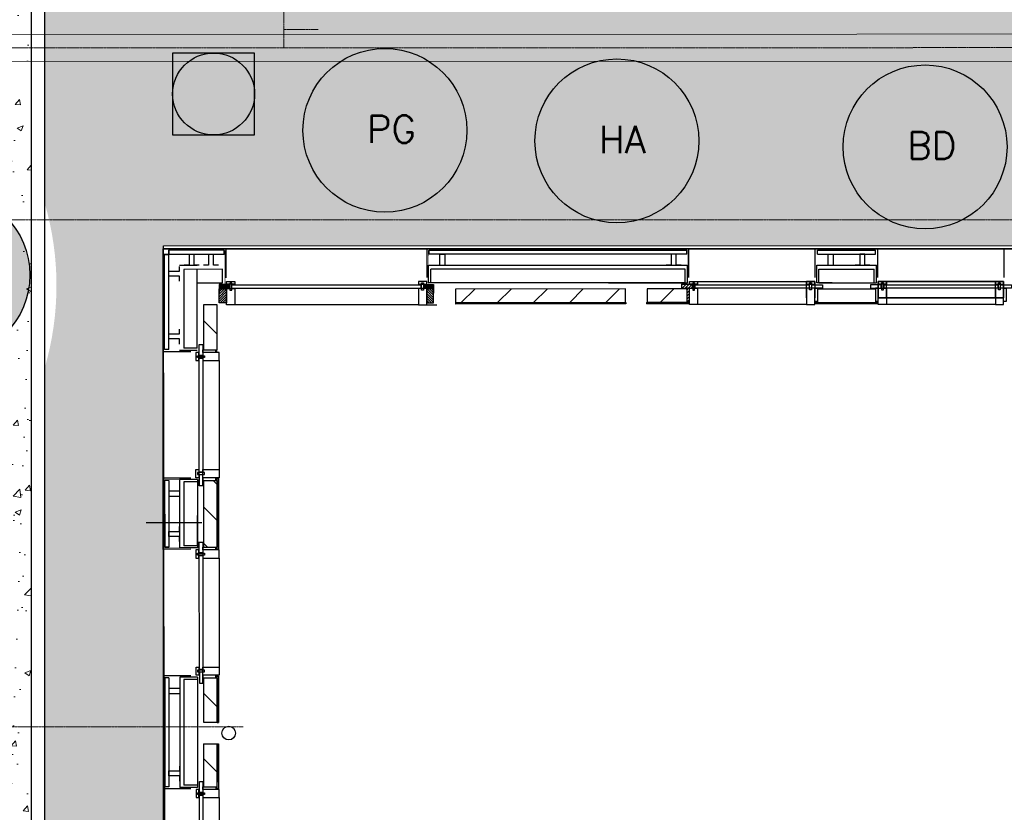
# Model space of a CAD drawing. Header units: metres. Extents: x -270273 to 328371, y -146885 to 591473.
# Tile 8 of 256: x -170841 to -163629, y -24213 to -18408. Entities that reach past the tile are written whole.
import ezdxf

# ---------------------------------------------------------------- set-up
doc = ezdxf.new("R2010")
doc.units = ezdxf.units.M
doc.linetypes.add('RI-AWZI_TERREINRIOLERING', pattern=[19.8, 6, -1.8, 2.4, -1.8, 1.8, -1.8, 2.4, -1.8])
for name, color, linetype in [('B-ME-RI-PUT-G', 253, 'Continuous'), ('B-XX-GR-SIERPLANTEN-G', 210, 'Continuous'), ('B-XX-OG-BEBOUWING-G', 1, 'Continuous'), ('B-XX-VH-KANTVERHARDING-G', 253, 'Continuous')]:
    doc.layers.add(name, color=color, linetype=linetype)
doc.layers.add('B-XX-RI-AWZI_TERREINRIOLERING-G', color=211, linetype='RI-AWZI_TERREINRIOLERING', lineweight=18)
doc.layers.add('B-XX-VH-VERHARDING-V', color=253, linetype='Continuous', lineweight=18)
doc.styles.add('100 ROMANS 2 MM KONINGSSTAL', font='romans.shx', dxfattribs={"height": 0.2})
pattern_1 = [(50.0124, (-169787.06, -20063.82), (455.47, -39.749), [47.625, -523.875]), (355.0124, (-169787.06, -20063.82), (-88.21, 477.623), [38.1, -419.1]), (100.4634, (-169749.1, -20067.14), (367.262, 437.871), [40.475, -445.225]), (46.1966, (-169787.1, -19936.8), (677.72, -104.96), [71.437, -785.812]), (96.648, (-169730.6, -19945.6), (593.377, 618.692), [60.712, -667.837]), (351.1964, (-169787.1, -19936.8), (593.378, 618.69), [57.15, -628.65]), (21.0124, (-169723.58, -19968.56), (379.0925, -255.582), [47.625, -523.875]), (326.0124, (-169723.6, -19968.56), (154.406, 460.503), [38.1, -419.1]), (71.4638, (-169692, -19989.86), (533.497, 204.922), [40.475, -445.225]), (37.5124, (-169787.06, -20063.82), (7.6758, 211.3893), [0, -414.02, 0, -425.45, 0, -420.6875]), (7.5124, (-169787.06, -20063.82), (166.995, 250.4875), [0, -242.57, 0, -404.495, 0, -160.3375]), (327.5124, (-169928.66, -20063.86), (338.9796, -14.2486), [0, -158.75, 0, -495.3, 0, -657.225]), (317.5124, (-169992.16, -20063.87), (370.309, 63.6463), [0, -206.375, 0, -328.93, 0, -466.725])]

# ---------------------------------------------------------------- blocks, each defined once
blk = doc.blocks.new('prunus laag')
at = {"layer": 'B-XX-GR-SIERPLANTEN-G'}
h = blk.add_hatch(color=116, dxfattribs=at)
edge = h.paths.add_edge_path()
edge.add_arc((0.0001, 0), 0.6, -97.46988, 262.53012)
at = {"layer": 'B-XX-GR-SIERPLANTEN-G', "color": 116}
blk.add_circle((0.0001, 0), 0.6, dxfattribs=at)
at = {"layer": 'B-XX-GR-SIERPLANTEN-G', "color": 7, "insert": (-0.1321, 0.1095), "char_height": 0.2, "attachment_point": 1, "style": '100 ROMANS 2 MM KONINGSSTAL'}
blk.add_mtext_dynamic_manual_height_columns('PG', width=1.245724, gutter_width=1, heights=[0], dxfattribs=at)
blk = doc.blocks.new('buddleja')
at = {"layer": 'B-XX-GR-SIERPLANTEN-G'}
h = blk.add_hatch(color=150, dxfattribs=at)
edge = h.paths.add_edge_path()
edge.add_arc((0, -0.0002), 0.6, 0, 360)
at = {"layer": 'B-XX-GR-SIERPLANTEN-G', "color": 150}
blk.add_circle((0, -0.0002), 0.6, dxfattribs=at)
at = {"layer": 'B-XX-GR-SIERPLANTEN-G', "color": 7, "insert": (-0.1322, 0.1093), "char_height": 0.2, "attachment_point": 1, "style": '100 ROMANS 2 MM KONINGSSTAL'}
blk.add_mtext_dynamic_manual_height_columns('BD', width=1.245724, gutter_width=1, heights=[0], dxfattribs=at)
blk = doc.blocks.new('hydrangea')
at = {"layer": 'B-XX-GR-SIERPLANTEN-G'}
h = blk.add_hatch(color=254, dxfattribs=at)
edge = h.paths.add_edge_path()
edge.add_arc((0.0001, 0), 0.6, -97.46988, 262.53012)
at = {"layer": 'B-XX-GR-SIERPLANTEN-G', "color": 7}
blk.add_circle((0.0001, 0), 0.6, dxfattribs=at)
at = {"layer": 'B-XX-GR-SIERPLANTEN-G', "color": 7, "insert": (-0.1321, 0.1095), "char_height": 0.2, "attachment_point": 1, "style": '100 ROMANS 2 MM KONINGSSTAL'}
blk.add_mtext_dynamic_manual_height_columns('HA', width=1.245724, gutter_width=1, heights=[0], dxfattribs=at)

msp = doc.modelspace()

# ---------------------------------------------------------------- hatches: boundary and pattern name
at = {"layer": 'B-XX-OG-BEBOUWING-G'}
h = msp.add_hatch(dxfattribs=at)
h.set_pattern_fill('ANSI31', color=256, scale=99.753937, angle=0.01238424, style=0)
h.set_pattern_definition([(225.012384, (-173226.164, 4518.415), (8.818991, -8.8151797), [])])
h.paths.add_polyline_path([(-169325.5246, -20482.6071), (-169380.3893, -20482.6189), (-169380.4115, -20379.8057), (-169325.5469, -20379.7939)])
h = msp.add_hatch(dxfattribs=at)
h.set_pattern_fill('ANSI37', color=256, scale=19.950787, angle=0.01238424, style=0)
h.set_pattern_definition([(225.012384, (-173226.164, 4518.4148), (1.76379825, -1.76303594), []), (315.012384, (-173226.164, 4518.4148), (1.76303594, 1.76379825), [])])
h.paths.add_polyline_path([(-169373.48, -20347.8226), (-169379.834, -20347.824), (-169379.8292, -20370.0858), (-169373.4752, -20370.0845)])
h = msp.add_hatch(dxfattribs=at)
h.set_pattern_fill('ANSI31', color=256, scale=49.876968, angle=135.01238424, style=0)
h.set_pattern_definition([(0.012384, (-173226.164, 4518.415), (-0.0013476, 6.2346209), [])])
h.paths.add_polyline_path([(-169305.6198, -20347.8079), (-169373.48, -20347.8226), (-169373.4752, -20370.0834), (-169305.615, -20370.0687)])
h = msp.add_hatch(dxfattribs=at)
h.set_pattern_fill('ANSI31', color=256, scale=49.876968, angle=135.01238424, style=0)
h.set_pattern_definition([(180.012384, (-163969.3106, 4520.416), (-0.0013476, 6.2346209), [])])
h.paths.add_polyline_path([(-167879.1049, -20347.4996), (-167816.2324, -20347.486), (-167816.2276, -20369.7468), (-167879.1001, -20369.7603)])
h = msp.add_hatch(dxfattribs=at)
h.set_pattern_fill('ANSI31', color=256, scale=99.753937, angle=0.01238424, style=0)
h.set_pattern_definition([(315.012384, (-163964.323, 4520.417), (-8.8151797, -8.818991), [])])
h.paths.add_polyline_path([(-167859.1418, -20482.2901), (-167809.2648, -20482.2793), (-167809.2871, -20379.4661), (-167859.164, -20379.4769)])
h = msp.add_hatch(dxfattribs=at)
h.set_pattern_fill('ANSI37', color=256, scale=19.950787, angle=0.01238424, style=0)
h.set_pattern_definition([(315.012384, (-163974.2983, 4520.4146), (-1.76303594, -1.76379825), []), (225.012384, (-163974.2983, 4520.4146), (-1.76379825, 1.76303594), [])])
h.paths.add_polyline_path([(-167816.2324, -20347.486), (-167809.8784, -20347.4846), (-167809.8736, -20369.7465), (-167816.2276, -20369.7479)])
h = msp.add_hatch(dxfattribs=at)
h.set_pattern_fill('T,_O', color=256, scale=59.852362, angle=0.01238424)
h.set_pattern_definition([(45.012, (-167027.17, -20430.24), (-132.285, 132.23), [])])
h.paths.add_polyline_path([(-167649.6805, -20380.4958), (-167649.659, -20480.2497), (-166404.6614, -20479.9807), (-166404.683, -20380.2267)])
h = msp.add_hatch(dxfattribs=at)
h.set_pattern_fill('T,_O', color=256, scale=59.852362, angle=180.01238424)
h.set_pattern_definition([(225.01, (-166099.96, -20430.04), (132.28, -132.23), [])])
h.paths.add_polyline_path([(-166245.0767, -20380.1922), (-166245.0551, -20479.9461), (-165954.8468, -20479.8834), (-165954.8684, -20380.1295)])
h = msp.add_hatch(dxfattribs=at)
h.set_pattern_fill('ANSI31', color=256, scale=4.987697, angle=0.01238424, style=0)
h.set_pattern_definition([(45.012, (-165952.872, -20360.468), (-11.2, 11.195), [])])
h.paths.add_polyline_path([(-165954.8699, -20373.2411), (-165913.0126, -20373.2321), (-165913.0182, -20347.6877), (-165992.7305, -20347.7049), (-165992.7249, -20373.2493)])
h = msp.add_hatch(dxfattribs=at)
h.set_pattern_fill('ANSI31', color=256, scale=4.987697, angle=0.01238424, style=0)
h.set_pattern_definition([(45.012, (-165944.984, -20423.358), (-11.2, 11.1953), [])])
h.paths.add_polyline_path([(-165954.8486, -20471.5789), (-165935.0988, -20471.5746), (-165935.1197, -20375.1375), (-165954.8695, -20375.1418)])
h = msp.add_hatch(dxfattribs=at)
h.set_pattern_fill('T,_O', color=256, scale=59.852362, angle=90.01238424)
h.set_pattern_definition([(135.01, (-169445.2, -20660.3), (-132.23, -132.28), [])])
h.paths.add_polyline_path([(-169495.0323, -20825.0007), (-169395.2784, -20824.9791), (-169395.3496, -20495.5901), (-169495.1035, -20495.6117)])
h = msp.add_hatch(dxfattribs=at)
h.set_pattern_fill('T,_O', color=256, scale=59.852362, angle=270.01238424)
h.set_pattern_definition([(315.01, (-169444.9, -22026.82), (132.23, 132.28), [])])
h.paths.add_polyline_path([(-169395.0715, -21782.2149), (-169494.8254, -21782.2365), (-169494.7197, -22271.4328), (-169394.9658, -22271.4112)])
h = msp.add_hatch(dxfattribs=at)
h.set_pattern_fill('T,_O', color=256, scale=59.852362, angle=90.01238424)
h.set_pattern_definition([(135.01, (-169444.6, -23390.86), (-132.23, -132.28), [])])
h.paths.add_polyline_path([(-169394.7589, -23228.647), (-169494.5128, -23228.6686), (-169494.4427, -23553.0698), (-169394.6887, -23553.0482)])
h = msp.add_hatch(dxfattribs=at)
h.set_pattern_fill('T,_O', color=256, scale=59.852362, angle=90.01238424)
h.set_pattern_definition([(135.01, (-169444.5, -23869.25), (-132.23, -132.28), [])])
h.paths.add_polyline_path([(-169394.6098, -23918.3889), (-169394.6542, -23712.6546), (-169494.4082, -23712.6761), (-169494.3405, -24025.8551), (-169394.5865, -24025.8335)])
at = {"layer": 'B-XX-VH-VERHARDING-V'}
h = msp.add_hatch(dxfattribs=at)
h.set_pattern_fill('AR-CONC', color=256, scale=2.5, angle=-97.4574917, style=0)
h.set_pattern_definition(pattern_1)
edge = h.paths.add_edge_path(flags=17)
edge.add_line((-177136.1416, -23304.8547), (-177127.0702, -25913.3788))
edge.add_line((-177127.0702, -25913.3788), (-170755.7955, -25912.0017))
edge.add_line((-170755.7955, -25912.0017), (-170757.4435, -18287.608))
edge.add_line((-170757.4435, -18287.608), (-172125.6511, -18287.4777))
edge.add_arc((-172126.1296, -23311.7712), 5024.2935, 89.99454271, 134.92414995)
edge.add_arc((-172160.2725, -23277.5378), 4975.9441, 134.92414995, 180.31454291)
h = msp.add_hatch(dxfattribs=at)
h.set_pattern_fill('AR-CONC', color=256, scale=2.5, angle=-97.4574917, style=0)
h.set_pattern_definition(pattern_1)
h.paths.add_polyline_path([(-169787.0596, -20063.8244), (-153607.0599, -20060.3272), (-153605.4577, -27473.0784), (-152242.3525, -27472.7837), (-152242.5473, -26571.4327), (-152244.2843, -18535.2119, 0.058976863), (-154324.7907, -18288.7957), (-170657.4435, -18287.5864), (-170657.1267, -19753.2747, -0.142468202), (-170656.8669, -20955.1338), (-170655.7955, -25911.9801), (-170655.601, -26811.9801), (-169785.601, -26811.792)])

# ---------------------------------------------------------------- linework, layer by layer
at = {"layer": 'B-ME-RI-PUT-G'}
msp.add_lwpolyline([(-169720.5073, -19252.1808), (-169120.5074, -19252.0511), (-169120.637, -18652.0511), (-169720.637, -18652.1808)], close=True, dxfattribs=at)
msp.add_circle((-169420.5722, -18952.116), 300, dxfattribs=at)
at = {"layer": 'B-XX-OG-BEBOUWING-G'}
for p, q in [((-169789.466, -20086.6842), (-153649.2794, -20083.1956)), ((-169789.466, -20086.6842), (-153649.2794, -20083.1956)), ((-169327.8475, -20086.5844), (-169789.466, -20086.6842)), ((-169789.466, -20086.6842), (-169789.3104, -20806.8215)), ((-169788.0021, -26859.6851), (-169789.466, -20086.6842)), ((-169788.0021, -26859.6851), (-169789.466, -20086.6842)), ((-169343.9877, -20096.5633), (-169749.5623, -20096.6509)), ((-169749.405, -20824.4992), (-169749.5623, -20096.6509)), ((-169749.5623, -20096.6509), (-169749.5566, -20123.1915)), ((-169343.9813, -20126.4895), (-169343.9877, -20096.5633)), ((-169327.8475, -20086.5844), (-167856.9902, -20086.2665)), ((-169327.8019, -20297.5942), (-169327.8475, -20086.5844)), ((-167856.9902, -20086.2665), (-165939.3461, -20085.852)), ((-167856.9445, -20297.2763), (-167856.9902, -20086.2665)), ((-167840.8456, -20096.2384), (-165955.4863, -20095.8309)), ((-167840.8391, -20126.1646), (-167840.8456, -20096.2384)), ((-165955.4799, -20125.7571), (-165955.4863, -20095.8309)), ((-165939.3461, -20085.852), (-165013.2821, -20085.6518)), ((-165939.3005, -20296.8618), (-165939.3461, -20085.852)), ((-164556.2758, -20085.5531), (-165013.2821, -20085.6518)), ((-165013.2365, -20296.6616), (-165013.2821, -20085.6518)), ((-164997.1375, -20095.6237), (-164572.416, -20095.532)), ((-164997.1311, -20125.5499), (-164997.1375, -20095.6237)), ((-164572.4096, -20125.4581), (-164572.416, -20095.532)), ((-164556.2758, -20085.5531), (-163630.2118, -20085.3529)), ((-164556.2302, -20296.5629), (-164556.2758, -20085.5531)), ((-163179.6115, -20085.2555), (-163630.2118, -20085.3529)), ((-163630.1662, -20296.3627), (-163630.2118, -20085.3529)), ((-169782.8677, -20126.5843), (-169752.9415, -20126.5779)), ((-169343.9813, -20126.4895), (-169779.482, -20126.5836)), ((-169779.3312, -20824.5056), (-169779.482, -20126.5836)), ((-169450.294, -20126.5124), (-169739.5804, -20126.575)), ((-165955.4799, -20125.7571), (-167840.8391, -20126.1646)), ((-164997.1311, -20125.5499), (-164572.4096, -20125.4581)), ((-164918.9321, -20125.533), (-164882.3059, -20125.5251)), ((-164918.9148, -20205.3362), (-164918.9321, -20125.533)), ((-164882.3059, -20125.5251), (-164882.2886, -20205.3283)), ((-164650.6086, -20125.475), (-164687.2348, -20125.4829)), ((-164687.2348, -20125.4829), (-164687.2175, -20205.2861)), ((-164650.5913, -20205.2782), (-164650.6086, -20125.475)), ((-169669.7354, -20206.363), (-169540.0553, -20206.335)), ((-169539.924, -20813.8662), (-169540.0489, -20236.2612)), ((-167846.9889, -20205.969), (-165949.2956, -20205.5589)), ((-167846.9609, -20335.6492), (-167846.9889, -20205.969)), ((-165966.0439, -20235.4887), (-167830.2277, -20235.8916)), ((-167830.2061, -20335.6455), (-167830.2277, -20235.8916)), ((-165966.0223, -20335.2426), (-165966.0439, -20235.4887)), ((-165949.2676, -20335.239), (-165949.2956, -20205.5589)), ((-165003.2808, -20205.3544), (-164566.2253, -20205.26)), ((-165003.2528, -20335.0345), (-165003.2808, -20205.3544)), ((-164986.5196, -20235.2769), (-164582.9736, -20235.1897)), ((-164986.4981, -20335.0309), (-164986.5196, -20235.2769)), ((-164956.1698, -20205.3442), (-164918.9148, -20205.3362)), ((-164882.2886, -20205.3283), (-164847.1887, -20205.3207)), ((-164687.2175, -20205.2861), (-164722.3174, -20205.2936)), ((-164613.3363, -20205.2701), (-164650.5913, -20205.2782)), ((-164582.952, -20334.9437), (-164582.9736, -20235.1897)), ((-164566.1973, -20334.9401), (-164566.2253, -20205.26)), ((-167466.6506, -20335.567), (-167846.9609, -20335.6492)), ((-165966.0223, -20335.2426), (-167830.2061, -20335.6455)), ((-166528.2795, -20335.3642), (-165949.2676, -20335.239)), ((-165935.1305, -20325.2605), (-165017.3943, -20325.0622)), ((-165935.1261, -20345.2113), (-165935.1305, -20325.2605)), ((-165077.2466, -20325.0751), (-165017.3943, -20325.0622)), ((-165017.3943, -20325.0622), (-165077.2466, -20325.0751)), ((-165077.2207, -20444.7799), (-165077.2466, -20325.0751)), ((-165077.2466, -20325.0751), (-165077.2423, -20345.0259)), ((-165055.0665, -20335.6801), (-165042.0938, -20335.6773)), ((-165055.0553, -20387.598), (-165055.0665, -20335.6801)), ((-165042.0938, -20335.6773), (-165042.0826, -20387.5952)), ((-165017.3943, -20325.0622), (-165017.3684, -20444.7669)), ((-165017.3943, -20325.0622), (-165017.3684, -20444.7669)), ((-165017.3899, -20345.013), (-165017.3943, -20325.0622)), ((-164890.1977, -20335.0101), (-165003.2528, -20335.0345)), ((-164986.4981, -20335.0309), (-164582.952, -20334.9437)), ((-164817.6394, -20334.9944), (-164566.1973, -20334.9401)), ((-163634.3239, -20324.7632), (-164552.0601, -20324.9616)), ((-164492.2078, -20324.9487), (-164552.0601, -20324.9616)), ((-164552.0601, -20324.9616), (-164492.2078, -20324.9487)), ((-164552.0601, -20324.9616), (-164552.0343, -20444.6663)), ((-164552.0601, -20324.9616), (-164552.0343, -20444.6663)), ((-164552.0558, -20344.9124), (-164552.0601, -20324.9616)), ((-164514.3833, -20335.5632), (-164527.356, -20335.566)), ((-164527.356, -20335.566), (-164527.3448, -20387.4839)), ((-164514.372, -20387.4811), (-164514.3833, -20335.5632)), ((-164492.1819, -20444.6534), (-164492.2078, -20324.9487)), ((-164492.2078, -20324.9487), (-164492.2035, -20344.8994)), ((-163634.2981, -20444.4679), (-163634.3239, -20324.7632)), ((-169789.4019, -20383.6439), (-169789.3031, -20840.6502)), ((-166404.683, -20380.2267), (-167649.6805, -20380.4958)), ((-167649.6805, -20380.4958), (-167649.659, -20480.2497)), ((-166404.6614, -20479.9807), (-166404.683, -20380.2267)), ((-165954.8684, -20380.1295), (-166245.0767, -20380.1922)), ((-166245.0767, -20380.1922), (-166245.0551, -20479.9461)), ((-165954.8684, -20380.1295), (-165954.8468, -20479.8834)), ((-165935.1046, -20444.9653), (-165935.1208, -20370.0015)), ((-165893.6414, -20349.5842), (-165058.8728, -20349.4038)), ((-165893.6359, -20375.1285), (-165893.6414, -20349.5842)), ((-165058.8673, -20374.9481), (-165893.6359, -20375.1285)), ((-165077.2423, -20345.0259), (-165017.3899, -20345.013)), ((-165017.3835, -20374.9391), (-165077.2358, -20374.9521)), ((-165077.2358, -20374.9521), (-165077.21, -20494.6568)), ((-165058.8728, -20349.4038), (-165058.8673, -20374.9481)), ((-165042.0826, -20387.5952), (-165055.0553, -20387.598)), ((-165039.4964, -20349.3996), (-164959.7841, -20349.3823)), ((-165039.4909, -20374.9439), (-165039.4964, -20349.3996)), ((-164997.6337, -20374.9349), (-165039.4909, -20374.9439)), ((-165017.3835, -20374.9391), (-164997.6337, -20374.9349)), ((-165017.3576, -20494.6438), (-165017.3835, -20374.9391)), ((-165017.3626, -20471.3763), (-165017.3835, -20374.9391)), ((-164959.7786, -20374.9267), (-164997.6337, -20374.9349)), ((-164997.6337, -20374.9349), (-164997.6128, -20471.3721)), ((-164997.6326, -20379.9226), (-164571.7981, -20379.8306)), ((-164997.6326, -20379.9226), (-164997.611, -20479.6765)), ((-164959.7841, -20349.3823), (-164959.7786, -20374.9267)), ((-164529.9474, -20349.2895), (-164609.6598, -20349.3067)), ((-164609.6598, -20349.3067), (-164609.6542, -20374.851)), ((-164609.6542, -20374.851), (-164571.7992, -20374.8428)), ((-164571.7992, -20374.8428), (-164529.9419, -20374.8338)), ((-164552.0494, -20374.8385), (-164571.7992, -20374.8428)), ((-164571.7992, -20374.8428), (-164571.7783, -20471.28)), ((-164571.7981, -20379.8306), (-164571.7765, -20479.5845)), ((-164492.2035, -20344.8994), (-164552.0558, -20344.9124)), ((-164552.0494, -20374.8385), (-164492.197, -20374.8256)), ((-164552.0235, -20494.5433), (-164552.0494, -20374.8385)), ((-164552.0285, -20471.2758), (-164552.0494, -20374.8385)), ((-164529.9419, -20374.8338), (-164529.9474, -20349.2895)), ((-164527.3448, -20387.4839), (-164514.372, -20387.4811)), ((-164488.4685, -20349.2805), (-164510.5711, -20349.2852)), ((-164510.5711, -20349.2852), (-164510.5656, -20374.8296)), ((-164510.5656, -20374.8296), (-164488.4629, -20374.8248)), ((-164492.197, -20374.8256), (-164492.1711, -20494.5303)), ((-167649.659, -20480.2497), (-166404.6614, -20479.9807)), ((-167648.6806, -20480.2495), (-166400.6521, -20479.9798)), ((-167648.6806, -20480.2495), (-167648.6785, -20490.2249)), ((-166400.6521, -20479.9798), (-166400.6499, -20489.9552)), ((-166249.0645, -20479.947), (-165941.5589, -20479.8805)), ((-166249.0645, -20479.947), (-166249.0623, -20489.9224)), ((-165954.8468, -20479.8834), (-166245.0551, -20479.9461)), ((-165941.5589, -20479.8805), (-165941.5567, -20489.8559)), ((-164997.6128, -20471.3721), (-165017.3626, -20471.3763)), ((-165010.9008, -20471.3749), (-164997.527, -20471.372)), ((-165010.899, -20479.6794), (-165010.9008, -20471.3749)), ((-165010.899, -20479.6794), (-164558.4886, -20479.5816)), ((-165010.899, -20479.6794), (-165010.8968, -20489.6548)), ((-164997.611, -20479.6765), (-164571.7765, -20479.5845)), ((-164558.4904, -20471.2771), (-164571.8641, -20471.28)), ((-164571.7783, -20471.28), (-164552.0285, -20471.2758)), ((-164558.4886, -20479.5816), (-164558.4904, -20471.2771)), ((-164558.4886, -20479.5816), (-164558.4864, -20489.557)), ((-164552.0343, -20444.6663), (-163634.2981, -20444.4679)), ((-164552.0343, -20444.6663), (-164492.1819, -20444.6534)), ((-169395.3496, -20495.5901), (-169495.1035, -20495.6117)), ((-169495.1035, -20495.6117), (-169495.0323, -20825.0007)), ((-169395.2784, -20824.9791), (-169395.3496, -20495.5901)), ((-167918.9914, -20495.271), (-169265.6695, -20495.5621)), ((-167859.139, -20495.2581), (-167784.3237, -20495.2419)), ((-166400.6499, -20489.9552), (-167648.6785, -20490.2249)), ((-165941.5567, -20489.8559), (-166249.0623, -20489.9224)), ((-165077.21, -20494.6568), (-165875.2414, -20494.8293)), ((-165077.21, -20494.6568), (-165017.3576, -20494.6438)), ((-164558.4864, -20489.557), (-165010.8968, -20489.6548)), ((-164492.1711, -20494.5303), (-164552.0235, -20494.5433)), ((-163694.1397, -20494.3579), (-164492.1711, -20494.5303)), ((-169669.6267, -20709.6567), (-169669.6342, -20674.5568)), ((-169749.4298, -20709.6739), (-169669.6267, -20709.6567)), ((-169749.4219, -20746.3002), (-169749.4298, -20709.6739)), ((-169669.6187, -20746.2829), (-169749.4219, -20746.3002)), ((-169669.6107, -20783.5379), (-169669.6187, -20746.2829)), ((-169588.2686, -20840.6067), (-169789.3031, -20840.6502)), ((-169789.3031, -20840.6502), (-169789.1029, -21766.7142)), ((-169749.405, -20824.4992), (-169779.3312, -20824.5056)), ((-169539.9204, -20830.6209), (-169669.6005, -20830.6489)), ((-169539.924, -20813.8662), (-169639.6779, -20813.8878)), ((-169525.5726, -20787.1522), (-169500.0282, -20787.1467)), ((-169525.5553, -20866.8645), (-169525.5726, -20787.1522)), ((-169500.0282, -20787.1467), (-169500.02, -20825.0017)), ((-169500.02, -20825.0017), (-169403.5829, -20824.9809)), ((-169500.02, -20825.0017), (-169500.011, -20866.859)), ((-169500.0158, -20844.7516), (-169500.02, -20825.0017)), ((-169495.0323, -20825.0007), (-169395.2784, -20824.9791)), ((-169403.58, -20838.2689), (-169403.5829, -20824.8951)), ((-169403.5829, -20824.9809), (-169403.5786, -20844.7307)), ((-169395.2755, -20838.2671), (-169403.58, -20838.2689)), ((-169529.9419, -20844.7581), (-169549.8927, -20844.7624)), ((-169549.8927, -20844.7624), (-169549.8798, -20904.6147)), ((-169549.8798, -20904.6147), (-169529.929, -20904.6104)), ((-169539.2776, -20869.4619), (-169487.3598, -20869.4507)), ((-169539.2748, -20882.4346), (-169539.2776, -20869.4619)), ((-169487.357, -20882.4234), (-169539.2748, -20882.4346)), ((-169529.929, -20904.6104), (-169529.9419, -20844.7581)), ((-169500.011, -20866.859), (-169525.5553, -20866.8645)), ((-169525.5511, -20886.2409), (-169500.0068, -20886.2354)), ((-169525.3707, -21721.0095), (-169525.5511, -20886.2409)), ((-169380.311, -20844.7257), (-169500.0158, -20844.7516)), ((-169403.5786, -20844.7307), (-169500.0158, -20844.7516)), ((-169500.0158, -20844.7516), (-169500.0028, -20904.6039)), ((-169500.0068, -20886.2354), (-169499.8264, -21721.0039)), ((-169500.0028, -20904.6039), (-169380.2981, -20904.5781)), ((-169487.3598, -20869.4507), (-169487.357, -20882.4234)), ((-169380.2981, -20904.5781), (-169380.311, -20844.7257)), ((-169380.2981, -20904.5781), (-169380.1256, -21702.6095)), ((-169588.0685, -21766.6707), (-169789.1029, -21766.7142)), ((-169788.9904, -22287.0823), (-169789.1029, -21766.7142)), ((-169539.7159, -21776.6357), (-169669.396, -21776.6637)), ((-169669.396, -21776.6637), (-169669.2879, -22277.081)), ((-169539.7159, -21776.6357), (-169539.6078, -22277.053)), ((-169499.8264, -21721.0039), (-169525.3707, -21721.0095)), ((-169395.0744, -21768.927), (-169385.099, -21768.9248)), ((-169394.9629, -22284.6991), (-169395.0744, -21768.927)), ((-169385.099, -21768.9248), (-169384.9875, -22284.6969)), ((-169749.1978, -21782.848), (-169779.124, -21782.8544)), ((-169779.124, -21782.8544), (-169779.0185, -22270.9377)), ((-169749.1978, -21782.848), (-169749.0923, -22270.9312)), ((-169539.7123, -21793.3904), (-169639.4662, -21793.412)), ((-169639.4662, -21793.412), (-169639.3653, -22260.3198)), ((-169539.7123, -21793.3904), (-169539.659, -22040.1622)), ((-169494.8254, -21782.2365), (-169395.0715, -21782.2149)), ((-169494.8254, -21782.2365), (-169494.7197, -22271.4328)), ((-169395.0715, -21782.2149), (-169394.9658, -22271.4112)), ((-169539.6114, -22260.2983), (-169539.6594, -22038.1357)), ((-169505.6577, -22093.7967), (-169915.7348, -22093.8853)), ((-169669.314, -22156.0888), (-169669.3216, -22120.9889)), ((-169749.1172, -22156.106), (-169669.314, -22156.0888)), ((-169749.1092, -22192.7322), (-169749.1172, -22156.106)), ((-169669.3061, -22192.715), (-169749.1092, -22192.7322)), ((-169669.298, -22229.9699), (-169669.3061, -22192.715)), ((-169749.0923, -22270.9312), (-169779.0185, -22270.9377)), ((-169539.6078, -22277.053), (-169669.2879, -22277.081)), ((-169539.6078, -22277.053), (-169669.2879, -22277.081)), ((-169539.6114, -22260.2983), (-169639.3653, -22260.3198)), ((-169525.2599, -22233.5843), (-169499.7156, -22233.5788)), ((-169525.2427, -22313.2966), (-169525.2599, -22233.5843)), ((-169499.7156, -22233.5788), (-169499.7074, -22271.4338)), ((-169499.7074, -22271.4338), (-169403.2702, -22271.4129)), ((-169499.7074, -22271.4338), (-169499.6983, -22313.2911)), ((-169499.7031, -22291.1836), (-169499.7074, -22271.4338)), ((-169494.7197, -22271.4328), (-169394.9658, -22271.4112)), ((-169403.2674, -22284.7009), (-169403.2703, -22271.3272)), ((-169403.2702, -22271.4129), (-169403.266, -22291.1628)), ((-169394.9629, -22284.6991), (-169403.2674, -22284.7009)), ((-169394.9629, -22284.6991), (-169384.9875, -22284.6969)), ((-169587.956, -22287.0388), (-169788.9904, -22287.0823)), ((-169788.9904, -22287.0823), (-169788.7903, -23213.1463)), ((-169529.6293, -22291.1901), (-169549.5801, -22291.1944)), ((-169549.5801, -22291.1944), (-169549.5671, -22351.0468)), ((-169549.5671, -22351.0468), (-169529.6164, -22351.0425)), ((-169538.965, -22315.894), (-169487.0471, -22315.8827)), ((-169538.9622, -22328.8667), (-169538.965, -22315.894)), ((-169487.0443, -22328.8555), (-169538.9622, -22328.8667)), ((-169529.6164, -22351.0425), (-169529.6293, -22291.1901)), ((-169499.6983, -22313.2911), (-169525.2427, -22313.2966)), ((-169525.2385, -22332.673), (-169499.6942, -22332.6674)), ((-169525.0581, -23167.4416), (-169525.2385, -22332.673)), ((-169379.9984, -22291.1578), (-169499.7031, -22291.1836)), ((-169403.266, -22291.1628), (-169499.7031, -22291.1836)), ((-169499.7031, -22291.1836), (-169499.6902, -22351.036)), ((-169499.6942, -22332.6674), (-169499.5137, -23167.436)), ((-169499.6902, -22351.036), (-169379.9855, -22351.0101)), ((-169487.0471, -22315.8827), (-169487.0443, -22328.8555)), ((-169379.9855, -22351.0101), (-169379.9984, -22291.1578)), ((-169379.9855, -22351.0101), (-169379.813, -23149.0416)), ((-169549.3947, -23149.0782), (-169529.4439, -23149.0739)), ((-169549.3817, -23208.9306), (-169549.3947, -23149.0782)), ((-169529.4439, -23149.0739), (-169529.4309, -23208.9263)), ((-169499.5177, -23149.0674), (-169379.813, -23149.0416)), ((-169499.5048, -23208.9198), (-169499.5177, -23149.0674)), ((-169379.813, -23149.0416), (-169379.8, -23208.8939)), ((-169587.7558, -23213.1028), (-169788.7903, -23213.1463)), ((-169788.7903, -23213.1463), (-169788.6112, -24041.5046)), ((-169529.4309, -23208.9263), (-169549.3817, -23208.9306)), ((-169486.8622, -23171.2425), (-169538.7801, -23171.2537)), ((-169538.7801, -23171.2537), (-169538.7773, -23184.2265)), ((-169538.7773, -23184.2265), (-169486.8594, -23184.2152)), ((-169499.5137, -23167.436), (-169525.0581, -23167.4416)), ((-169499.5095, -23186.8124), (-169525.0539, -23186.8179)), ((-169525.0539, -23186.8179), (-169525.0366, -23266.5302)), ((-169499.5005, -23228.6696), (-169499.5095, -23186.8124)), ((-169379.8, -23208.8939), (-169499.5048, -23208.9198)), ((-169403.0676, -23208.8989), (-169499.5048, -23208.9198)), ((-169499.5048, -23208.9198), (-169499.5005, -23228.6696)), ((-169486.8594, -23184.2152), (-169486.8622, -23171.2425)), ((-169403.0633, -23228.6488), (-169403.0676, -23208.8989)), ((-169394.7617, -23215.3591), (-169403.0662, -23215.3609)), ((-169403.0662, -23215.3609), (-169403.0633, -23228.7346)), ((-169394.7617, -23215.3591), (-169384.7863, -23215.3569)), ((-169394.6883, -23555.1302), (-169394.7617, -23215.3591)), ((-169384.7863, -23215.3569), (-169384.7129, -23555.1281)), ((-169748.8852, -23229.28), (-169778.8114, -23229.2865)), ((-169778.8114, -23229.2865), (-169778.6393, -24025.36)), ((-169748.8852, -23229.28), (-169748.7131, -24025.3536)), ((-169539.4033, -23223.0677), (-169669.0834, -23223.0957)), ((-169669.0834, -23223.0957), (-169668.9087, -24031.5033)), ((-169669.0732, -23270.2068), (-169669.0652, -23307.4618)), ((-169539.3997, -23239.8224), (-169639.1536, -23239.844)), ((-169639.1536, -23239.844), (-169638.9861, -24014.7421)), ((-169539.4033, -23223.0677), (-169539.2285, -24031.4753)), ((-169539.3997, -23239.8224), (-169539.2322, -24014.7206)), ((-169525.0366, -23266.5302), (-169499.4923, -23266.5247)), ((-169499.5005, -23228.6696), (-169403.0633, -23228.6488)), ((-169499.4923, -23266.5247), (-169499.5005, -23228.6696)), ((-169494.5128, -23228.6686), (-169394.7589, -23228.647)), ((-169494.5128, -23228.6686), (-169494.4427, -23553.0698)), ((-169394.7589, -23228.647), (-169394.6887, -23553.0482)), ((-169669.0652, -23307.4618), (-169748.8683, -23307.479)), ((-169748.8683, -23307.479), (-169748.8604, -23344.1052)), ((-169748.8604, -23344.1052), (-169669.0572, -23344.088)), ((-169669.0572, -23344.088), (-169669.0497, -23379.1879)), ((-169494.4427, -23553.0698), (-169394.6887, -23553.0482)), ((-169394.6883, -23555.1302), (-169384.7129, -23555.1281)), ((-169494.4082, -23712.6761), (-169394.6542, -23712.6546)), ((-169494.4082, -23712.6761), (-169494.3405, -24025.8551)), ((-169394.6547, -23710.5726), (-169384.6793, -23710.5704)), ((-169394.5837, -24039.1214), (-169394.6547, -23710.5726)), ((-169394.6542, -23712.6546), (-169394.5939, -23992.0048)), ((-169384.6793, -23710.5704), (-169384.6083, -24039.1193)), ((-169788.665, -23792.612), (-169788.6185, -24007.6759)), ((-169778.3765, -25241.0684), (-169778.6896, -23792.6098)), ((-169748.738, -23910.5283), (-169668.9348, -23910.5111)), ((-169748.73, -23947.1546), (-169748.738, -23910.5283)), ((-169668.9348, -23910.5111), (-169668.9424, -23875.4112)), ((-169394.5865, -24025.8335), (-169394.6098, -23918.3889)), ((-169668.9269, -23947.1373), (-169748.73, -23947.1546)), ((-169668.9188, -23984.3923), (-169668.9269, -23947.1373)), ((-169539.2322, -24014.7206), (-169638.9861, -24014.7421)), ((-169524.8807, -23988.0066), (-169499.3364, -23988.0011)), ((-169524.8635, -24067.7189), (-169524.8807, -23988.0066)), ((-169499.3364, -23988.0011), (-169499.3282, -24025.8562)), ((-169587.5768, -24041.4611), (-169788.6112, -24041.5046)), ((-169748.7131, -24025.3536), (-169778.6393, -24025.36)), ((-169539.2285, -24031.4753), (-169668.9087, -24031.5033)), ((-169539.2285, -24031.4753), (-169668.9087, -24031.5033)), ((-169529.2501, -24045.6124), (-169549.2009, -24045.6167)), ((-169549.2009, -24045.6167), (-169549.1879, -24105.4691)), ((-169538.5858, -24070.3163), (-169486.6679, -24070.3051)), ((-169538.583, -24083.289), (-169538.5858, -24070.3163)), ((-169486.6651, -24083.2778), (-169538.583, -24083.289)), ((-169529.2371, -24105.4648), (-169529.2501, -24045.6124)), ((-169499.3191, -24067.7134), (-169524.8635, -24067.7189)), ((-169524.8593, -24087.0953), (-169499.3149, -24087.0898)), ((-169524.6789, -24921.8639), (-169524.8593, -24087.0953)), ((-169499.3282, -24025.8562), (-169402.891, -24025.8353)), ((-169499.3282, -24025.8562), (-169499.3191, -24067.7134)), ((-169499.3239, -24045.6059), (-169499.3282, -24025.8562)), ((-169379.6192, -24045.5801), (-169499.3239, -24045.6059)), ((-169402.8868, -24045.5851), (-169499.3239, -24045.6059)), ((-169499.3239, -24045.6059), (-169499.311, -24105.4583)), ((-169499.3149, -24087.0898), (-169499.1345, -24921.8584)), ((-169494.3405, -24025.8551), (-169394.5865, -24025.8335)), ((-169486.6679, -24070.3051), (-169486.6651, -24083.2778)), ((-169402.8881, -24039.1232), (-169402.891, -24025.7495)), ((-169402.891, -24025.8353), (-169402.8868, -24045.5851)), ((-169394.5837, -24039.1214), (-169402.8881, -24039.1232)), ((-169394.5837, -24039.1214), (-169384.6083, -24039.1193)), ((-169379.6063, -24105.4324), (-169379.6192, -24045.5801)), ((-169549.1879, -24105.4691), (-169529.2371, -24105.4648)), ((-169499.311, -24105.4583), (-169379.6063, -24105.4324)), ((-169379.6063, -24105.4324), (-169379.4338, -24903.4639))]:
    msp.add_line(p, q, dxfattribs=at)
for points in [[(-169787.0596, -20063.8244), (-153607.0599, -20060.3272), (-153603.4114, -36940.3268), (-152513.4114, -36940.0912), (-152511.4408, -46057.091), (-169221.4398, -46063.7028), (-169222.795, -39793.7029), (-170761.561, -39794.0355), (-170765.0515, -29354.036), (-169775.0516, -29353.8221), (-169787.0596, -20063.8244)], [(-169787.0596, -20063.8244), (-153607.0599, -20060.3272), (-153603.4114, -36940.3268), (-152513.4114, -36940.0912), (-152511.4408, -46057.091), (-169221.4398, -46063.7028), (-169222.795, -39793.7029), (-170761.561, -39794.0355), (-170765.0515, -29354.036), (-169775.0516, -29353.8221), (-169787.0596, -20063.8244)], [(-153649.2794, -20083.1956), (-169789.466, -20086.6842), (-169788.0021, -26859.6851), (-169787.9848, -26939.4689), (-169778.0094, -26939.4667), (-169777.4876, -29353.8226)], [(-169526.1478, -20206.332), (-169563.4028, -20206.3401), (-169563.42, -20126.5369), (-169600.0463, -20126.5448), (-169600.029, -20206.348), (-169635.1289, -20206.3555)], [(-169384.908, -20206.3015), (-169422.163, -20206.3095), (-169422.1803, -20126.5064), (-169458.8065, -20126.5143), (-169458.7892, -20206.3174), (-169493.8891, -20206.325)], [(-167799.8779, -20205.9589), (-167762.6229, -20205.9508), (-167762.6401, -20126.1477), (-167726.0139, -20126.1398), (-167725.9967, -20205.9429), (-167690.8968, -20205.9353)], [(-165996.4067, -20205.5691), (-166033.6616, -20205.5771), (-166033.6789, -20125.774), (-166070.3051, -20125.7819), (-166070.2878, -20205.585), (-166105.3877, -20205.5926)], [(-169669.7101, -20323.7341), (-169669.7181, -20286.4791), (-169749.5213, -20286.4964), (-169749.5292, -20249.8702), (-169669.726, -20249.8529), (-169669.7336, -20214.7612)], [(-169540.0273, -20336.0151), (-169354.5237, -20335.975), (-169354.5453, -20236.2211), (-169639.8028, -20236.2828), (-169639.6779, -20813.8878)], [(-165941.5589, -20479.8805), (-165941.5607, -20471.5761), (-165954.9344, -20471.5789)], [(-169395.0744, -21768.927), (-169403.3788, -21768.9288), (-169403.376, -21782.3026)], [(-169669.3858, -21823.7747), (-169669.3778, -21861.0297), (-169749.1809, -21861.047), (-169749.173, -21897.6732), (-169669.3699, -21897.6559), (-169669.3623, -21932.7558)]]:
    msp.add_lwpolyline(points, dxfattribs=at)
at = {"layer": 'B-XX-OG-BEBOUWING-G', "const_width": 3.9902}
for points in [[(-169782.8684, -20123.1987), (-169752.9422, -20123.1922), (-169752.9487, -20093.266)], [(-169337.8207, -20096.5619), (-169337.767, -20345.1927), (-169379.6048, -20345.2017)], [(-167847.0126, -20096.2397), (-167846.9589, -20344.8705), (-167808.6245, -20344.8622)], [(-165949.3193, -20095.8296), (-165949.2656, -20344.4603), (-165996.5304, -20344.4705)], [(-169779.1254, -21776.6874), (-169530.4947, -21776.6337), (-169530.4844, -21823.8985)], [(-169779.0172, -22277.1047), (-169530.3865, -22277.051), (-169530.3967, -22229.7862)]]:
    msp.add_lwpolyline(points, dxfattribs=at)
at = {"layer": 'B-XX-OG-BEBOUWING-G'}
for points in [[(-169265.7061, -20325.9804), (-169265.7018, -20345.9312), (-169325.5542, -20345.9441), (-169325.5585, -20325.9933)], [(-169300.8543, -20336.5978), (-169300.8431, -20388.5156), (-169287.8704, -20388.5128), (-169287.8816, -20336.595)], [(-167919.028, -20325.6894), (-167919.0237, -20345.6401), (-167859.1713, -20345.6272), (-167859.1757, -20325.6764)], [(-167883.8752, -20336.2915), (-167883.864, -20388.2094), (-167896.8367, -20388.2122), (-167896.8479, -20336.2943)], [(-165875.2781, -20325.2476), (-165875.2738, -20345.1984), (-165935.1261, -20345.2113), (-165935.1305, -20325.2605)], [(-165910.4263, -20335.865), (-165910.4151, -20387.7828), (-165897.4423, -20387.78), (-165897.4536, -20335.8622)], [(-164552.0343, -20444.6663), (-164552.0601, -20324.9616), (-163634.3239, -20324.7632), (-163634.2981, -20444.4679)], [(-164552.0601, -20324.9616), (-164552.0343, -20444.6663), (-164492.1819, -20444.6534), (-164492.2078, -20324.9487)], [(-163634.3239, -20324.7632), (-163634.2981, -20444.4679), (-163694.1504, -20444.4809), (-163694.1763, -20324.7761)], [(-163634.3239, -20324.7632), (-163634.2981, -20444.4679), (-163694.1504, -20444.4809), (-163694.1763, -20324.7761)], [(-163694.1763, -20324.7761), (-163694.172, -20344.7269), (-163634.3196, -20344.714), (-163634.3239, -20324.7632)], [(-163659.0235, -20335.3783), (-163659.0123, -20387.2962), (-163671.985, -20387.299), (-163671.9962, -20335.3811)], [(-169325.5246, -20482.6071), (-169380.3893, -20482.6189), (-169380.4115, -20379.8057), (-169325.5469, -20379.7939)], [(-169373.48, -20347.8226), (-169379.834, -20347.824), (-169379.8292, -20370.0858), (-169373.4752, -20370.0845)], [(-169305.6198, -20347.8079), (-169373.48, -20347.8226), (-169373.4752, -20370.0834), (-169305.615, -20370.0687)], [(-169265.6953, -20375.8574), (-169265.6695, -20495.5621), (-169325.5218, -20495.5751), (-169325.5477, -20375.8703)], [(-169286.8369, -20350.3177), (-167902.8467, -20350.0185), (-167902.8412, -20375.5628), (-169286.8313, -20375.8619)], [(-167919.0172, -20375.5663), (-167918.9914, -20495.271), (-167859.139, -20495.2581), (-167859.1649, -20375.5534)], [(-167879.1049, -20347.4996), (-167816.2324, -20347.486), (-167816.2276, -20369.7468), (-167879.1001, -20369.7603)], [(-167859.1418, -20482.2901), (-167809.2648, -20482.2793), (-167809.2871, -20379.4661), (-167859.164, -20379.4769)], [(-167816.2324, -20347.486), (-167809.8784, -20347.4846), (-167809.8736, -20369.7465), (-167816.2276, -20369.7479)], [(-165992.7249, -20373.2493), (-165992.7249, -20373.2493), (-165954.8699, -20373.2411), (-165954.8699, -20373.2411), (-165913.0126, -20373.2321), (-165913.0182, -20347.6877), (-165992.7305, -20347.7049)], [(-165954.8486, -20471.5789), (-165935.0988, -20471.5746), (-165935.1197, -20375.1375), (-165954.8695, -20375.1418)], [(-165875.2673, -20375.1246), (-165875.2414, -20494.8293), (-165935.0938, -20494.8423), (-165935.1197, -20375.1375)], [(-164510.5711, -20349.2852), (-163675.8025, -20349.1049), (-163675.797, -20374.6491), (-164510.5656, -20374.8296)], [(-163694.1655, -20374.6531), (-163694.1397, -20494.3579), (-163634.2873, -20494.3449), (-163634.3132, -20374.6402)], [(-163576.7083, -20374.6277), (-163576.7083, -20374.6277), (-163614.5634, -20374.636), (-163614.5634, -20374.636), (-163656.4206, -20374.645), (-163656.4261, -20349.1006), (-163576.7138, -20349.0834)], [(-163614.5425, -20471.0731), (-163634.2923, -20471.0773), (-163634.3132, -20374.6402), (-163614.5634, -20374.636)], [(-169549.7073, -21702.6462), (-169529.7565, -21702.6419), (-169529.7436, -21762.4942), (-169549.6944, -21762.4985)], [(-169499.8303, -21702.6354), (-169380.1256, -21702.6095), (-169380.1127, -21762.4619), (-169499.8174, -21762.4877)], [(-169539.09, -21737.7944), (-169487.1721, -21737.7831), (-169487.1749, -21724.8104), (-169539.0928, -21724.8216)], [(-169499.8049, -21820.0926), (-169499.8049, -21820.0926), (-169499.8131, -21782.2376), (-169499.8131, -21782.2376), (-169499.8222, -21740.3803), (-169525.3665, -21740.3858), (-169525.3493, -21820.0981)], [(-169403.376, -21782.2167), (-169403.3802, -21762.4669), (-169499.8174, -21762.4877), (-169499.8131, -21782.2376)]]:
    msp.add_lwpolyline(points, close=True, dxfattribs=at)
for points in [[(-169380.4135, -20370.7269), (-169380.4049, -20410.6284), (-169379.4073, -20410.6282, 0.414213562), (-169376.4154, -20407.635), (-169376.4212, -20380.7014, -0.414213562), (-169370.4372, -20374.7149, -1), (-169370.4372, -20374.7149), (-169343.5037, -20374.709, 0.414213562), (-169340.5117, -20371.7158), (-169340.5119, -20370.7183), (-169380.4135, -20370.7269)], [(-167809.289, -20370.3873), (-167809.2804, -20410.2888), (-167810.2779, -20410.2891, -0.414213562), (-167813.2712, -20407.2971), (-167813.277, -20380.3635, 0.414213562), (-167819.2635, -20374.3796, 1), (-167819.2635, -20374.3796), (-167846.1971, -20374.3854, -0.414213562), (-167849.1904, -20371.3934), (-167849.1906, -20370.3959), (-167809.289, -20370.3873)]]:
    msp.add_lwpolyline(points, format="xyb", dxfattribs=at)
msp.add_circle((-169309.8806, -23632.833), 49.877, dxfattribs=at)
at = {"layer": 'B-XX-RI-AWZI_TERREINRIOLERING-G'}
msp.add_line((-168655.6454, -18479.1705), (-168905.3444, -18479.2245), dxfattribs=at)
for points in [[(-168656.8667, -12829.1706), (-168656.9208, -12579.1707), (-168906.9208, -12579.2247), (-168905.2896, -18614.1572)], [(-142887.8506, -18606.0632), (-171980.337, -18615.1138)], [(-181305.3515, -19877.1484), (-151191.3324, -19870.6394)], [(-169202.9591, -23586.8149), (-171529.6254, -23587.3178)]]:
    msp.add_lwpolyline(points, dxfattribs=at)
at = {"layer": 'B-XX-RI-AWZI_TERREINRIOLERING-G', "linetype": 'Continuous'}
for points in [[(-142870.7245, -18506.0579), (-171993.0829, -18515.1178)], [(-142870.6623, -18706.0579), (-171992.9944, -18715.1177)]]:
    msp.add_lwpolyline(points, dxfattribs=at)
at = {"layer": 'B-XX-VH-KANTVERHARDING-G'}
msp.add_lwpolyline([(-170655.7955, -25911.9801), (-170657.4435, -18287.5864), (-170757.4435, -18287.608), (-170755.7955, -25912.0017)], dxfattribs=at)

# ---------------------------------------------------------------- block references
at = {"layer": 'B-XX-GR-SIERPLANTEN-G', "xscale": 1000, "yscale": 1000, "zscale": 1000, "rotation": 0.01238424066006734}
for name, p in [('prunus laag', (-168166.3053, -19218.3884)), ('hydrangea', (-166466.8854, -19295.3825)), ('buddleja', (-164209.2056, -19339.2724)), ('prunus laag', (-171365.6538, -20277.4861))]:
    msp.add_blockref(name, p, dxfattribs=at)

doc.saveas('drawing.dxf')
